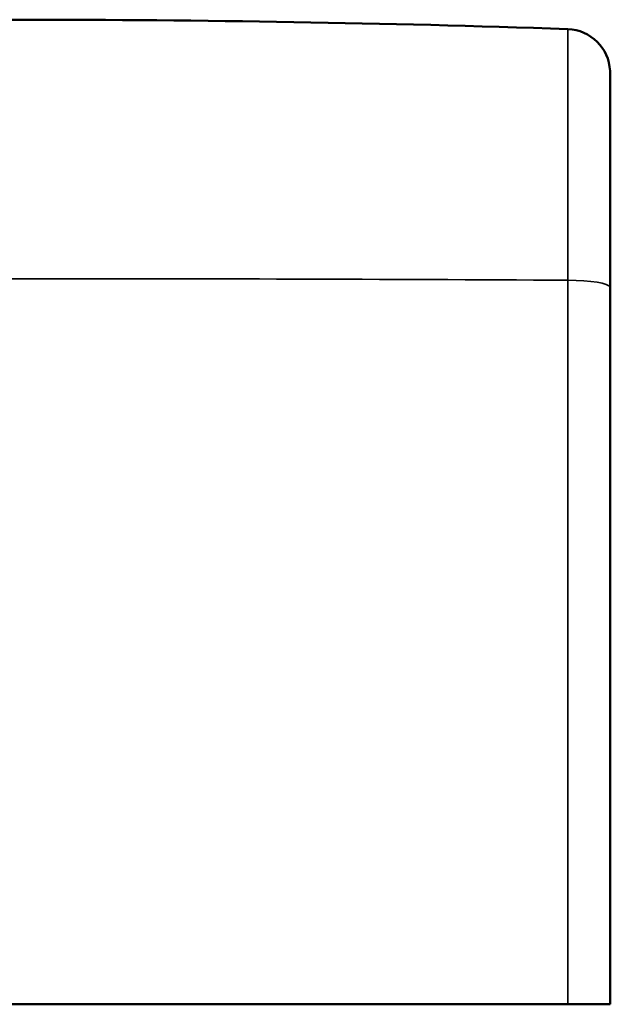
# Model space of a CAD drawing. Header units: millimetres. Extents: x 1095 to 5625, y 2149 to 3694.
# Tile 15 of 15: x 5356 to 5625, y 2149 to 2599. Entities that reach past the tile are written whole.
import ezdxf

# ---------------------------------------------------------------- set-up
doc = ezdxf.new("R2010")
doc.units = ezdxf.units.MM
doc.layers.add('Visibile (ISO)', color=7, linetype='Continuous', lineweight=50)
doc.layers.add('Visibile sottile (ISO)', color=7, linetype='Continuous', lineweight=35)

msp = doc.modelspace()

# ---------------------------------------------------------------- linework, layer by layer
at = {"layer": 'Visibile (ISO)'}
for p, q in [((5625.43, 2572.97), (5625.3, 2575.79)), ((5625.43, 2572.97), (5625.43, 2572.97)), ((5625.41, 2149.2), (5625.41, 2476.55)), ((5606.01, 2149.2), (5105.17, 2149.2)), ((5625.3, 2149.2), (5606.01, 2149.2)), ((5625.41, 2149.2), (5625.3, 2149.2)), ((5625.41, 2149.2), (5625.41, 2149.2))]:
    msp.add_line(p, q, dxfattribs=at)
for centre, radius, start, end in [((5355.59, -4693.3), 7292.5, 88.032124, 91.967876), ((5605.32, 2574.91), 20, 2.5, 88.0321)]:
    msp.add_arc(centre, radius, start, end, dxfattribs=at)
msp.add_ellipse((5620.41, 2476.55), major_axis=(5, 0), ratio=0.164359, start_param=6.283185, end_param=6.285186, dxfattribs=at)
for points, knots in [([(5625.43, 2572.7), (5625.43, 2572.7), (5625.43, 2572.69), (5625.43, 2572.66), (5625.43, 2572.58), (5625.43, 2572.14), (5625.43, 2571.48), (5625.43, 2568.52), (5625.42, 2565.18), (5625.42, 2556.16), (5625.42, 2550.39), (5625.42, 2536.94), (5625.42, 2529.13), (5625.41, 2512.18), (5625.41, 2502.89), (5625.41, 2487.81), (5625.41, 2482.21), (5625.41, 2476.56)], [0.79198, 0.79198, 0.79198, 0.79198, 0.870933, 0.870933, 1.364691, 1.364691, 2.848543, 2.848543, 5.885502, 5.885502, 8.921778, 8.921778, 11.960613, 11.960613, 14.997969, 14.997969, 16.717898, 16.717898, 16.717898, 16.717898]), ([(5625.43, 2572.68), (5625.43, 2572.65), (5625.43, 2572.57), (5625.43, 2572.14), (5625.43, 2571.48), (5625.43, 2568.53), (5625.42, 2565.18), (5625.42, 2556.15), (5625.42, 2550.38), (5625.42, 2536.93), (5625.42, 2529.13), (5625.41, 2512.18), (5625.41, 2502.89), (5625.41, 2487.81), (5625.41, 2482.21), (5625.41, 2476.56)], [0.921187, 0.921187, 0.921187, 0.921187, 1.3643, 1.3643, 2.847335, 2.847335, 5.887102, 5.887102, 8.922105, 8.922105, 11.960954, 11.960954, 14.997671, 14.997671, 16.717892, 16.717892, 16.717892, 16.717892])]:
    msp.add_open_spline(points, degree=3, knots=knots, dxfattribs=at)
msp.add_open_spline([(5625.43, 2572.68), (5625.43, 2572.78), (5625.43, 2572.87), (5625.43, 2572.97)], degree=3, dxfattribs=at)
at = {"layer": 'Visibile sottile (ISO)'}
for p, q in [((5606.01, 2480.12), (5606.01, 2594.9)), ((5625.3, 2476.98), (5625.3, 2575.79)), ((5606.01, 2480.12), (5606.01, 2149.2)), ((5625.3, 2476.98), (5625.41, 2476.59)), ((5625.3, 2476.98), (5625.3, 2149.2)), ((5625.41, 2149.2), (5625.41, 2476.59))]:
    msp.add_line(p, q, dxfattribs=at)
for centre, major_axis, start_param, end_param in [((5355.59, 1282.24), (-7292.5, 0), 4.678043, 4.746735), ((5605.32, 2476.84), (20, 0), 0.043633, 1.53645), ((5620.41, 2476.55), (5, 0), 0.002001, 0.043633)]:
    msp.add_ellipse(centre, major_axis=major_axis, ratio=0.164359, start_param=start_param, end_param=end_param, dxfattribs=at)
msp.add_open_spline([(5625.41, 2476.59), (5625.41, 2478.25), (5625.41, 2479.92), (5625.41, 2483.22), (5625.41, 2484.87), (5625.41, 2488.14), (5625.41, 2489.77), (5625.41, 2493), (5625.41, 2494.61), (5625.41, 2497.8), (5625.41, 2499.38), (5625.41, 2502.51), (5625.41, 2504.06), (5625.41, 2507.14), (5625.41, 2508.66), (5625.41, 2511.67), (5625.41, 2513.16), (5625.41, 2516.1), (5625.41, 2517.55), (5625.41, 2520.41), (5625.41, 2521.82), (5625.41, 2525.99), (5625.41, 2528.69), (5625.41, 2533.89), (5625.41, 2536.4), (5625.41, 2540), (5625.41, 2541.18), (5625.41, 2543.47), (5625.41, 2544.59), (5625.41, 2546.77), (5625.41, 2547.84), (5625.42, 2549.9), (5625.42, 2550.91), (5625.42, 2553.83), (5625.42, 2555.65), (5625.42, 2559.05), (5625.42, 2560.61), (5625.42, 2563.48), (5625.42, 2564.78), (5625.42, 2567.1), (5625.42, 2568.12), (5625.42, 2569.44), (5625.42, 2569.84), (5625.42, 2570.57), (5625.42, 2570.91), (5625.42, 2571.79), (5625.42, 2572.23), (5625.43, 2572.82), (5625.43, 2572.97), (5625.43, 2572.97)], degree=3, knots=[-1, -1, -1, -1, -0.968763, -0.968763, -0.937526, -0.937526, -0.906289, -0.906289, -0.875052, -0.875052, -0.843809, -0.843809, -0.812566, -0.812566, -0.781324, -0.781324, -0.750081, -0.750081, -0.718834, -0.718834, -0.687586, -0.687586, -0.625091, -0.625091, -0.562572, -0.562572, -0.531313, -0.531313, -0.500053, -0.500053, -0.468805, -0.468805, -0.437558, -0.437558, -0.375062, -0.375062, -0.312566, -0.312566, -0.250069, -0.250069, -0.187566, -0.187566, -0.156314, -0.156314, -0.125062, -0.125062, -0.062531, -0.062531, 0, 0, 0, 0], dxfattribs=at)

doc.saveas('drawing.dxf')
